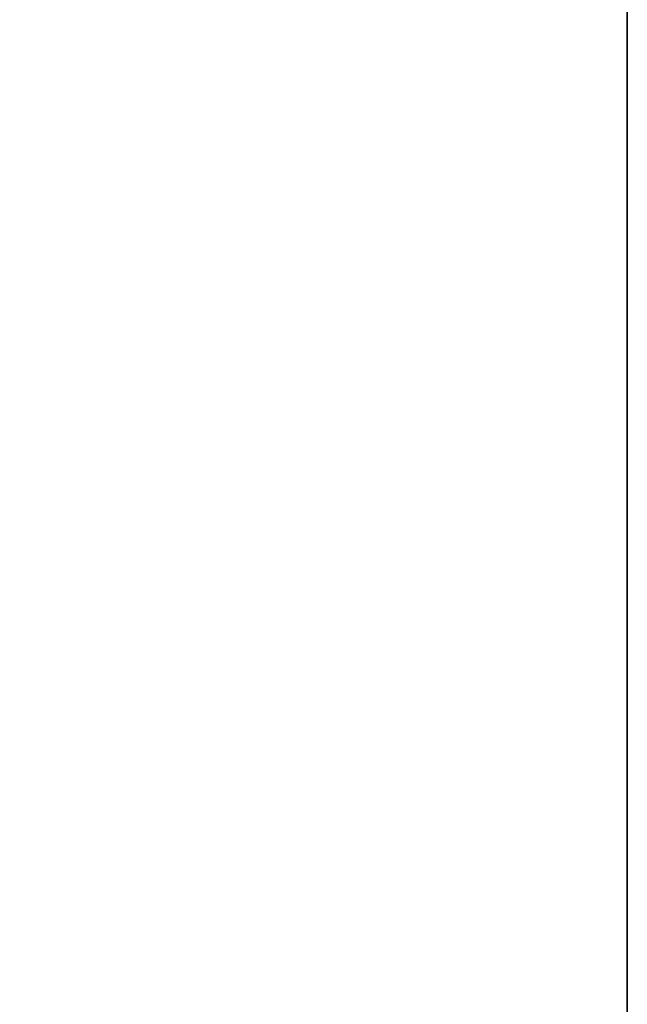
# Model space of a CAD drawing. Header units: metres. Extents: x 209848 to 209928, y 1182430 to 1182563.
# Tile 192 of 256: x 209852.5869 to 209852.6197, y 1182477.5788 to 1182477.632. Entities that reach past the tile are written whole.
import ezdxf

# ---------------------------------------------------------------- set-up
doc = ezdxf.new("R2010")
doc.units = ezdxf.units.M
doc.header["$MEASUREMENT"] = 0
doc.linetypes.add('DGN Style 2', pattern=[15.036391, 9.021834, -6.014556])
doc.layers.get('0').update_dxf_attribs({"color": 254})

# ---------------------------------------------------------------- blocks, each defined once
blk = doc.blocks.new('*U2')
at = {"color": 3, "linetype": 'Continuous'}
for p, q in [((1.275, -21.346663), (1.275, -21.445213)), ((1.275, -21.445213), (1.275, -21.543773))]:
    blk.add_line(p, q, dxfattribs=at)
blk = doc.blocks.new('*U3')
at = {"color": 3, "linetype": 'Continuous'}
for p, q in [((1.275, -21.358762), (1.275, -21.457694)), ((1.275, -21.457694), (1.275, -21.55663))]:
    blk.add_line(p, q, dxfattribs=at)
blk = doc.blocks.new('*U4')
at = {"color": 3, "linetype": 'Continuous'}
blk.add_line((1.275, -21.384861), (1.275, -21.483524), dxfattribs=at)
blk = doc.blocks.new('*U5')
at = {"color": 3, "linetype": 'Continuous'}
for p, q in [((1.275, -21.373169), (1.275, -21.47233)), ((1.275, -21.47233), (1.275, -21.571533))]:
    blk.add_line(p, q, dxfattribs=at)
blk = doc.blocks.new('*U6')
at = {"color": 3, "linetype": 'Continuous'}
blk.add_line((1.275, -21.402655), (1.275, -21.504539), dxfattribs=at)
blk = doc.blocks.new('*U7')
at = {"color": 3, "linetype": 'Continuous'}
for p, q in [((1.275, -21.344724), (1.275, -21.443954)), ((1.275, -21.443954), (1.275, -21.543185))]:
    blk.add_line(p, q, dxfattribs=at)
blk = doc.blocks.new('*U8')
at = {"color": 3, "linetype": 'Continuous'}
blk.add_line((1.275, -21.386885), (1.275, -21.491202), dxfattribs=at)
blk = doc.blocks.new('*U9')
at = {"color": 3, "linetype": 'Continuous'}
for p, q in [((1.275, -21.373219), (1.275, -21.475029)), ((1.275, -21.475029), (1.275, -21.576849))]:
    blk.add_line(p, q, dxfattribs=at)
blk = doc.blocks.new('ATTEMP_2')
at = {"color": 254, "flags": 128}
blk.add_lwpolyline([(0, 1.275), (-13.6, 1.275), (-13.6, -1.275), (0, -1.275), (0, 1.275), (0, 1.275)], dxfattribs=at)
blk = doc.blocks.new('ATTEMP_1')
at = {"color": 254, "rotation": 90}
blk.add_blockref('ATTEMP_2', (0, -18.11), dxfattribs=at)
blk = doc.blocks.new('ATTEMP')
at = {"color": 3, "linetype": 'Continuous'}
for name in ['*U9', '*U8', '*U7', '*U6', '*U4', '*U5', '*U3', '*U2']:
    blk.add_blockref(name, (-8.511171, 0), dxfattribs=at)
at = {"color": 254}
blk.add_blockref('ATTEMP_1', (-8.511171, 0), dxfattribs=at)

msp = doc.modelspace()

# ---------------------------------------------------------------- block references
at = {"color": 1, "linetype": 'DGN Style 2'}
msp.add_blockref('ATTEMP', (209859.855907, 1182499.061067), dxfattribs=at)

doc.saveas('drawing.dxf')
